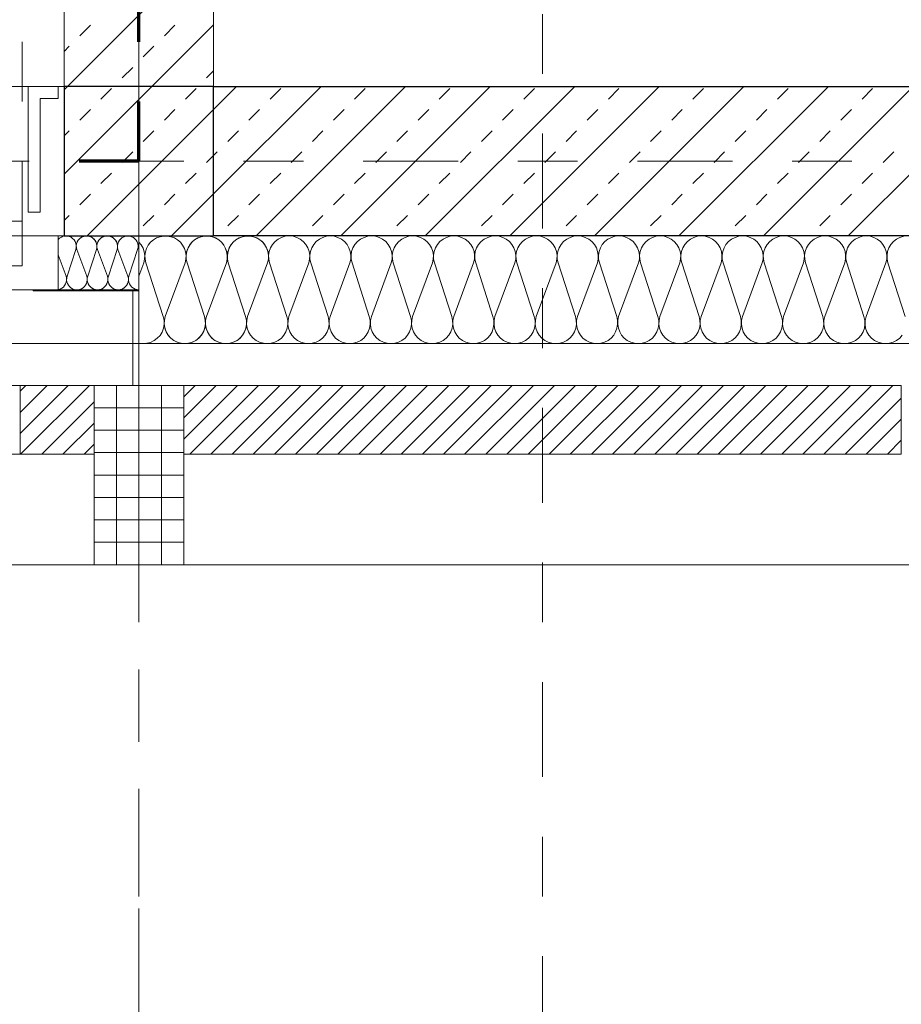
# Model space of a CAD drawing. Header units: metres. Extents: x -45.2 to 14.3, y -31.8 to 10.2.
# Tile 82 of 148: x -16.4 to -14.9, y -23 to -21.4. Entities that reach past the tile are written whole.
import ezdxf

# ---------------------------------------------------------------- set-up
doc = ezdxf.new("R2010")
doc.units = ezdxf.units.M
doc.header["$LTSCALE"] = 0.05
for name, pattern in [('Achsen 01', [5.291531, 3.175, -1.058062, 0.352704, -0.705764]), ('gestrichelt - 01', [2, 1, -1]), ('ISO-07 Punktiert', [0.889, 0.127, -0.762]), ('Raster 01', [2, 1, -1]), ('VW-01 Strichlinie kurz', [2, 1, -1])]:
    doc.linetypes.add(name, pattern=pattern)
for name, color, linetype, lineweight, true_color in [('013_Beton und Stahlbetonarbeiten-000 Brüstung', 7, 'Continuous', 9, 0xa6a6a6), ('014_Fassadenarbeiten-000 Aufsicht Betonfertigteile', 7, 'Continuous', 9, 0xc0c0c0), ('014_Fassadenarbeiten-000 Aufsicht Filtermauerwerk', 7, 'Continuous', 9, 0xa6a6a6), ('014_Fassadenarbeiten-330 mineralische Dämmung', 7, 'Continuous', 9, 0x666666), ('032_Metallarbeiten-Fenster', 7, 'Continuous', 13, 0x444444), ('032_Metallarbeiten-PR_Fassade', 7, 'Continuous', 13, 0x444444), ('AV1-Achsen', 1, 'Achsen 01', 18, 0xff0000), ('AV1-Raster', 7, 'Raster 01', 9, 0xa6a6a6)]:
    doc.layers.add(name, color=color, linetype=linetype, lineweight=lineweight, true_color=true_color)
for name, color, linetype, lineweight in [('013_Beton und Stahlbetonarbeiten-000 Unterzüge', 7, 'ISO-07 Punktiert', 13), ('013_Beton und Stahlbetonarbeiten-330 Außenstützen', 7, 'Continuous', 25), ('013_Beton und Stahlbetonarbeiten-330 Außenwände', 7, 'Continuous', 25), ('013_Beton und Stahlbetonarbeiten-340 Innenwände', 7, 'Continuous', 18), ('014_Fassadenarbeiten-330 Betonfertigteile vertikal', 7, 'Continuous', 9), ('014_Fassadenarbeiten-330 Filtermauerwerk 11.5cm', 7, 'Continuous', 9), ('027_Tischlerarbeiten-330 Innenfensterbänke', 7, 'Continuous', 9), ('AV1-Brandschutzkonzept-Brandschutzkonzept', 7, 'Continuous', 5), ('AV1-Schnitt Achsen', 7, 'Achsen 01', 18)]:
    doc.layers.add(name, color=color, linetype=linetype, lineweight=lineweight)

msp = doc.modelspace()

# ---------------------------------------------------------------- linework, layer by layer
at = {"layer": '013_Beton und Stahlbetonarbeiten-000 Brüstung'}
msp.add_lwpolyline([(-18.775, -21.725), (-18.775, -21.475), (-16.325, -21.475), (-16.325, -21.725)], close=True, dxfattribs=at)
at = {"layer": '013_Beton und Stahlbetonarbeiten-000 Unterzüge', "linetype": 'VW-01 Strichlinie kurz'}
msp.add_lwpolyline([(-18.775, -21.725), (-18.775, -21.475), (-16.325, -21.475), (-16.325, -21.725)], close=True, dxfattribs=at)
at = {"layer": '013_Beton und Stahlbetonarbeiten-330 Außenstützen', "color": 251, "linetype": 'Continuous', "lineweight": 13, "true_color": 0x4c4c4c}
for p, q in [((-16.1782, -21.475), (-16.325, -21.6218)), ((-16.3196, -21.475), (-16.325, -21.4804)), ((-16.2635, -21.496), (-16.2458, -21.4784)), ((-16.122, -21.496), (-16.1044, -21.4784)), ((-16.2988, -21.5314), (-16.2811, -21.5137)), ((-16.075, -21.5132), (-16.2868, -21.725)), ((-16.1574, -21.5314), (-16.1397, -21.5137)), ((-16.325, -21.5576), (-16.3165, -21.5491)), ((-16.1927, -21.5668), (-16.1751, -21.5491)), ((-16.2281, -21.6021), (-16.2104, -21.5844)), ((-16.0867, -21.6021), (-16.075, -21.5904)), ((-16.2635, -21.6375), (-16.2458, -21.6198)), ((-16.122, -21.6375), (-16.1044, -21.6198)), ((-16.2988, -21.6728), (-16.2811, -21.6551)), ((-16.1574, -21.6728), (-16.1397, -21.6551)), ((-16.075, -21.6546), (-16.1454, -21.725)), ((-16.325, -21.699), (-16.3165, -21.6905)), ((-16.1927, -21.7082), (-16.1751, -21.6905))]:
    msp.add_line(p, q, dxfattribs=at)
at = {"layer": '013_Beton und Stahlbetonarbeiten-330 Außenstützen'}
msp.add_lwpolyline([(-16.075, -21.475), (-16.325, -21.475), (-16.325, -21.725), (-16.075, -21.725)], close=True, dxfattribs=at)
at = {"layer": '013_Beton und Stahlbetonarbeiten-330 Außenwände', "color": 251, "linetype": 'Continuous', "lineweight": 13, "true_color": 0x4c4c4c}
for p, q in [((-15.8954, -21.475), (-16.075, -21.6546)), ((-16.0368, -21.475), (-16.075, -21.5132)), ((-15.7539, -21.475), (-16.0039, -21.725)), ((-15.9806, -21.496), (-15.9629, -21.4784)), ((-15.6125, -21.475), (-15.8625, -21.725)), ((-15.8392, -21.496), (-15.8215, -21.4784)), ((-15.4711, -21.475), (-15.7211, -21.725)), ((-15.6978, -21.496), (-15.6801, -21.4784)), ((-15.3297, -21.475), (-15.5797, -21.725)), ((-15.5563, -21.496), (-15.5387, -21.4784)), ((-15.1883, -21.475), (-15.4383, -21.725)), ((-15.4149, -21.496), (-15.3973, -21.4784)), ((-15.0468, -21.475), (-15.2968, -21.725)), ((-15.2735, -21.496), (-15.2558, -21.4784)), ((-14.9054, -21.475), (-15.1554, -21.725)), ((-15.1321, -21.496), (-15.1144, -21.4784)), ((-14.764, -21.475), (-15.014, -21.725)), ((-14.9907, -21.496), (-14.973, -21.4784)), ((-16.016, -21.5314), (-15.9983, -21.5137)), ((-15.8745, -21.5314), (-15.8569, -21.5137)), ((-15.7331, -21.5314), (-15.7154, -21.5137)), ((-15.5917, -21.5314), (-15.574, -21.5137)), ((-15.4503, -21.5314), (-15.4326, -21.5137)), ((-15.3089, -21.5314), (-15.2912, -21.5137)), ((-15.1674, -21.5314), (-15.1498, -21.5137)), ((-15.026, -21.5314), (-15.0083, -21.5137)), ((-16.0513, -21.5668), (-16.0336, -21.5491)), ((-15.9099, -21.5668), (-15.8922, -21.5491)), ((-15.7685, -21.5668), (-15.7508, -21.5491)), ((-15.6271, -21.5668), (-15.6094, -21.5491)), ((-15.4856, -21.5668), (-15.468, -21.5491)), ((-15.3442, -21.5668), (-15.3265, -21.5491)), ((-15.2028, -21.5668), (-15.1851, -21.5491)), ((-15.0614, -21.5668), (-15.0437, -21.5491)), ((-16.075, -21.5904), (-16.069, -21.5844)), ((-15.9453, -21.6021), (-15.9276, -21.5844)), ((-15.8038, -21.6021), (-15.7862, -21.5844)), ((-15.6624, -21.6021), (-15.6447, -21.5844)), ((-15.521, -21.6021), (-15.5033, -21.5844)), ((-15.3796, -21.6021), (-15.3619, -21.5844)), ((-15.2382, -21.6021), (-15.2205, -21.5844)), ((-15.0967, -21.6021), (-15.0791, -21.5844)), ((-14.9553, -21.6021), (-14.9376, -21.5844)), ((-15.9806, -21.6375), (-15.9629, -21.6198)), ((-15.8392, -21.6375), (-15.8215, -21.6198)), ((-15.6978, -21.6375), (-15.6801, -21.6198)), ((-15.5563, -21.6375), (-15.5387, -21.6198)), ((-15.4149, -21.6375), (-15.3973, -21.6198)), ((-15.2735, -21.6375), (-15.2558, -21.6198)), ((-15.1321, -21.6375), (-15.1144, -21.6198)), ((-14.9907, -21.6375), (-14.973, -21.6198)), ((-16.016, -21.6728), (-15.9983, -21.6551)), ((-15.8745, -21.6728), (-15.8569, -21.6551)), ((-15.7331, -21.6728), (-15.7154, -21.6551)), ((-15.5917, -21.6728), (-15.574, -21.6551)), ((-15.4503, -21.6728), (-15.4326, -21.6551)), ((-15.3089, -21.6728), (-15.2912, -21.6551)), ((-15.1674, -21.6728), (-15.1498, -21.6551)), ((-15.026, -21.6728), (-15.0083, -21.6551)), ((-16.0513, -21.7082), (-16.0336, -21.6905)), ((-15.9099, -21.7082), (-15.8922, -21.6905)), ((-15.7685, -21.7082), (-15.7508, -21.6905)), ((-15.6271, -21.7082), (-15.6094, -21.6905)), ((-15.4856, -21.7082), (-15.468, -21.6905)), ((-15.3442, -21.7082), (-15.3265, -21.6905)), ((-15.2028, -21.7082), (-15.1851, -21.6905)), ((-15.0614, -21.7082), (-15.0437, -21.6905))]:
    msp.add_line(p, q, dxfattribs=at)
at = {"layer": '013_Beton und Stahlbetonarbeiten-330 Außenwände'}
msp.add_lwpolyline([(-13.625, -21.725), (-16.075, -21.725), (-16.075, -21.475), (-13.625, -21.475)], close=True, dxfattribs=at)
at = {"layer": '013_Beton und Stahlbetonarbeiten-340 Innenwände', "color": 251, "linetype": 'Continuous', "lineweight": 13, "true_color": 0x4c4c4c}
for p, q in [((-16.075, -21.2304), (-16.3196, -21.475)), ((-16.2988, -21.39), (-16.2811, -21.3723)), ((-16.075, -21.3718), (-16.1782, -21.475)), ((-16.1574, -21.39), (-16.1397, -21.3723)), ((-16.325, -21.4162), (-16.3165, -21.4077)), ((-16.1927, -21.4253), (-16.1751, -21.4077)), ((-16.2281, -21.4607), (-16.2104, -21.443)), ((-16.0867, -21.4607), (-16.075, -21.449))]:
    msp.add_line(p, q, dxfattribs=at)
at = {"layer": '013_Beton und Stahlbetonarbeiten-340 Innenwände'}
msp.add_lwpolyline([(-16.325, -21.475), (-16.325, -16.075), (-16.075, -16.075), (-16.075, -21.475)], close=True, dxfattribs=at)
at = {"layer": '014_Fassadenarbeiten-000 Aufsicht Betonfertigteile'}
msp.add_lwpolyline([(-39.455, -21.905), (0.305, -21.905), (0.675, -22.275), (-39.825, -22.275)], close=True, dxfattribs=at)
at = {"layer": '014_Fassadenarbeiten-000 Aufsicht Filtermauerwerk'}
msp.add_lwpolyline([(-16.3987, -21.975), (-16.3987, -22.09), (-16.5562, -22.09), (-16.5562, -21.975)], close=True, dxfattribs=at)
at = {"layer": '014_Fassadenarbeiten-330 Betonfertigteile vertikal', "color": 8, "linetype": 'Continuous', "lineweight": 9, "true_color": 0x808080}
for p, q in [((-16.2375, -21.975), (-16.2375, -22.275)), ((-16.2, -21.975), (-16.2, -22.275)), ((-16.1625, -21.975), (-16.1625, -22.275))]:
    msp.add_line(p, q, dxfattribs=at)
at = {"layer": '014_Fassadenarbeiten-330 Betonfertigteile vertikal', "color": 8, "linetype": 'Continuous', "lineweight": 13, "true_color": 0x808080}
for p, q in [((-16.275, -22.0125), (-16.125, -22.0125)), ((-16.275, -22.05), (-16.125, -22.05)), ((-16.275, -22.0875), (-16.125, -22.0875)), ((-16.275, -22.125), (-16.125, -22.125)), ((-16.275, -22.1625), (-16.125, -22.1625)), ((-16.275, -22.2), (-16.125, -22.2)), ((-16.275, -22.2375), (-16.125, -22.2375))]:
    msp.add_line(p, q, dxfattribs=at)
at = {"layer": '014_Fassadenarbeiten-330 Betonfertigteile vertikal'}
msp.add_lwpolyline([(-16.125, -21.975), (-16.275, -21.975), (-16.275, -22.275), (-16.125, -22.275)], close=True, dxfattribs=at)
at = {"layer": '014_Fassadenarbeiten-330 Filtermauerwerk 11.5cm', "color": 8, "linetype": 'Continuous', "lineweight": 9, "true_color": 0x808080}
for p, q in [((-16.3987, -21.9849), (-16.3889, -21.975)), ((-16.3987, -22.0202), (-16.3535, -21.975)), ((-16.3987, -22.0556), (-16.3181, -21.975)), ((-16.3978, -22.09), (-16.2828, -21.975)), ((-16.125, -21.994), (-16.106, -21.975)), ((-16.125, -22.0293), (-16.0707, -21.975)), ((-16.125, -22.0647), (-16.0353, -21.975)), ((-16.1149, -22.09), (-15.9999, -21.975)), ((-16.0796, -22.09), (-15.9646, -21.975)), ((-16.0442, -22.09), (-15.9292, -21.975)), ((-16.0089, -22.09), (-15.8939, -21.975)), ((-15.9735, -22.09), (-15.8585, -21.975)), ((-15.9382, -22.09), (-15.8232, -21.975)), ((-15.9028, -22.09), (-15.7878, -21.975)), ((-15.8675, -22.09), (-15.7525, -21.975)), ((-15.8321, -22.09), (-15.7171, -21.975)), ((-15.7967, -22.09), (-15.6817, -21.975)), ((-15.7614, -22.09), (-15.6464, -21.975)), ((-15.726, -22.09), (-15.611, -21.975)), ((-15.6907, -22.09), (-15.5757, -21.975)), ((-15.6553, -22.09), (-15.5403, -21.975)), ((-15.62, -22.09), (-15.505, -21.975)), ((-15.5846, -22.09), (-15.4696, -21.975)), ((-15.5493, -22.09), (-15.4343, -21.975)), ((-15.5139, -22.09), (-15.3989, -21.975)), ((-15.4786, -22.09), (-15.3636, -21.975)), ((-15.4432, -22.09), (-15.3282, -21.975)), ((-15.4078, -22.09), (-15.2928, -21.975)), ((-15.3725, -22.09), (-15.2575, -21.975)), ((-15.3371, -22.09), (-15.2221, -21.975)), ((-15.3018, -22.09), (-15.1868, -21.975)), ((-15.2664, -22.09), (-15.1514, -21.975)), ((-15.2311, -22.09), (-15.1161, -21.975)), ((-15.1957, -22.09), (-15.0807, -21.975)), ((-15.1604, -22.09), (-15.0454, -21.975)), ((-15.125, -22.09), (-15.01, -21.975)), ((-15.0896, -22.09), (-14.9746, -21.975)), ((-15.0543, -22.09), (-14.9393, -21.975)), ((-16.3624, -22.09), (-16.275, -22.0026)), ((-15.0189, -22.09), (-14.925, -21.9961)), ((-16.3271, -22.09), (-16.275, -22.0379)), ((-14.9836, -22.09), (-14.925, -22.0314)), ((-14.9482, -22.09), (-14.925, -22.0668)), ((-16.2917, -22.09), (-16.275, -22.0733))]:
    msp.add_line(p, q, dxfattribs=at)
at = {"layer": '014_Fassadenarbeiten-330 Filtermauerwerk 11.5cm'}
for points in [[(-16.275, -21.975), (-16.275, -22.09), (-16.3987, -22.09), (-16.3987, -21.975)], [(-16.125, -22.09), (-16.125, -21.975), (-14.925, -21.975), (-14.925, -22.09)]]:
    msp.add_lwpolyline(points, close=True, dxfattribs=at)
at = {"layer": '014_Fassadenarbeiten-330 mineralische Dämmung'}
for points in [[(-16.2183, -21.7925), (-16.2176, -21.7955), (-16.2175, -21.7986), (-16.2179, -21.8016), (-16.2189, -21.8046), (-16.2204, -21.8073), (-16.2223, -21.8097), (-16.2246, -21.8117), (-16.2246, -21.8117), (-16.2272, -21.8133), (-16.2301, -21.8144), (-16.2332, -21.8149), (-16.2363, -21.8149), (-16.2393, -21.8144), (-16.2422, -21.8133), (-16.2448, -21.8117), (-16.2448, -21.8117), (-16.2471, -21.8097), (-16.2491, -21.8073), (-16.2505, -21.8046), (-16.2515, -21.8016), (-16.2519, -21.7986), (-16.2518, -21.7955), (-16.2511, -21.7925), (-16.2366, -21.7475), (-16.2366, -21.7475), (-16.236, -21.7445), (-16.2358, -21.7414), (-16.2363, -21.7384), (-16.2372, -21.7354), (-16.2387, -21.7327), (-16.2406, -21.7303), (-16.2429, -21.7283), (-16.2429, -21.7283), (-16.2456, -21.7267), (-16.2485, -21.7256), (-16.2515, -21.7251), (-16.2546, -21.7251), (-16.2576, -21.7256), (-16.2605, -21.7267), (-16.2631, -21.7283), (-16.2631, -21.7283), (-16.2655, -21.7303), (-16.2674, -21.7327), (-16.2689, -21.7354), (-16.2698, -21.7384), (-16.2702, -21.7414), (-16.2701, -21.7445), (-16.2694, -21.7475), (-16.2528, -21.7925), (-16.2528, -21.7925), (-16.2521, -21.7955), (-16.252, -21.7986), (-16.2524, -21.8016), (-16.2534, -21.8046), (-16.2548, -21.8073), (-16.2568, -21.8097), (-16.2591, -21.8117), (-16.2591, -21.8117), (-16.2617, -21.8133), (-16.2646, -21.8144), (-16.2676, -21.8149), (-16.2707, -21.8149), (-16.2738, -21.8144), (-16.2766, -21.8133), (-16.2793, -21.8117), (-16.2793, -21.8117), (-16.2816, -21.8097), (-16.2835, -21.8073), (-16.285, -21.8046), (-16.286, -21.8016), (-16.2864, -21.7986), (-16.2863, -21.7955), (-16.2856, -21.7925), (-16.2711, -21.7475), (-16.2711, -21.7475), (-16.2704, -21.7445), (-16.2703, -21.7414), (-16.2707, -21.7384), (-16.2717, -21.7354), (-16.2731, -21.7327), (-16.2751, -21.7303), (-16.2774, -21.7283), (-16.2774, -21.7283), (-16.28, -21.7267), (-16.2829, -21.7256), (-16.286, -21.7251), (-16.289, -21.7251), (-16.2921, -21.7256), (-16.295, -21.7267), (-16.2976, -21.7283), (-16.2976, -21.7283), (-16.2999, -21.7303), (-16.3019, -21.7327), (-16.3033, -21.7354), (-16.3043, -21.7384), (-16.3047, -21.7414), (-16.3046, -21.7445), (-16.3039, -21.7475), (-16.2873, -21.7925), (-16.2873, -21.7925), (-16.2866, -21.7955), (-16.2865, -21.7986), (-16.2869, -21.8016), (-16.2878, -21.8046), (-16.2893, -21.8073), (-16.2912, -21.8097), (-16.2935, -21.8117), (-16.2935, -21.8117), (-16.2962, -21.8133), (-16.2991, -21.8144), (-16.3021, -21.8149), (-16.3052, -21.8149), (-16.3082, -21.8144), (-16.3111, -21.8133), (-16.3138, -21.8117), (-16.3138, -21.8117), (-16.3161, -21.8097), (-16.318, -21.8073), (-16.3195, -21.8046), (-16.3204, -21.8016), (-16.3209, -21.7986), (-16.3207, -21.7955), (-16.32, -21.7925), (-16.3056, -21.7475), (-16.3056, -21.7475), (-16.3049, -21.7442), (-16.3048, -21.7408), (-16.3054, -21.7375), (-16.3066, -21.7344), (-16.3084, -21.7316), (-16.3108, -21.7291), (-16.3135, -21.7272), (-16.3166, -21.7259), (-16.3199, -21.7251), (-16.3233, -21.725), (-16.3266, -21.7256), (-16.3297, -21.7268), (-16.3326, -21.7286), (-16.335, -21.7309)], [(-16.2183, -21.7925), (-16.2176, -21.7957), (-16.2175, -21.7989), (-16.218, -21.8021), (-16.2191, -21.8051), (-16.2208, -21.8079), (-16.2229, -21.8103), (-16.2255, -21.8123), (-16.2284, -21.8138), (-16.2315, -21.8147), (-16.2347, -21.815), (-16.2379, -21.8147), (-16.241, -21.8138), (-16.2439, -21.8123), (-16.2465, -21.8103), (-16.2486, -21.8079), (-16.2503, -21.8051), (-16.2514, -21.8021), (-16.2519, -21.7989), (-16.2518, -21.7957), (-16.2511, -21.7925), (-16.2366, -21.7475), (-16.2366, -21.7475), (-16.2359, -21.7443), (-16.2358, -21.7411), (-16.2364, -21.7379), (-16.2375, -21.7349), (-16.2391, -21.7321), (-16.2413, -21.7297), (-16.2438, -21.7277), (-16.2467, -21.7262), (-16.2498, -21.7253), (-16.253, -21.725), (-16.2563, -21.7253), (-16.2594, -21.7262), (-16.2623, -21.7277), (-16.2648, -21.7297), (-16.267, -21.7321), (-16.2686, -21.7349), (-16.2697, -21.7379), (-16.2702, -21.7411), (-16.2701, -21.7443), (-16.2694, -21.7475), (-16.2528, -21.7925), (-16.2528, -21.7925), (-16.2521, -21.7957), (-16.252, -21.7989), (-16.2525, -21.8021), (-16.2536, -21.8051), (-16.2553, -21.8079), (-16.2574, -21.8103), (-16.26, -21.8123), (-16.2629, -21.8138), (-16.266, -21.8147), (-16.2692, -21.815), (-16.2724, -21.8147), (-16.2755, -21.8138), (-16.2784, -21.8123), (-16.281, -21.8103), (-16.2831, -21.8079), (-16.2848, -21.8051), (-16.2859, -21.8021), (-16.2864, -21.7989), (-16.2863, -21.7957), (-16.2856, -21.7925), (-16.2711, -21.7475), (-16.2711, -21.7475), (-16.2704, -21.7443), (-16.2703, -21.7411), (-16.2708, -21.7379), (-16.2719, -21.7349), (-16.2736, -21.7321), (-16.2757, -21.7297), (-16.2783, -21.7277), (-16.2812, -21.7262), (-16.2843, -21.7253), (-16.2875, -21.725), (-16.2907, -21.7253), (-16.2938, -21.7262), (-16.2967, -21.7277), (-16.2993, -21.7297), (-16.3014, -21.7321), (-16.3031, -21.7349), (-16.3042, -21.7379), (-16.3047, -21.7411), (-16.3046, -21.7443), (-16.3039, -21.7475)], [(-16.2, -21.815), (-16.2033, -21.8147), (-16.2064, -21.8139), (-16.2093, -21.8124), (-16.2119, -21.8104), (-16.2141, -21.808), (-16.2158, -21.8052), (-16.2169, -21.8022), (-16.2174, -21.7989), (-16.2173, -21.7957), (-16.2166, -21.7925), (-16.2022, -21.7475), (-16.2022, -21.7475), (-16.2015, -21.7443), (-16.2014, -21.7411), (-16.2019, -21.7379), (-16.203, -21.7349), (-16.2046, -21.7321), (-16.2068, -21.7297), (-16.2093, -21.7277), (-16.2122, -21.7262), (-16.2153, -21.7253), (-16.2186, -21.725), (-16.2218, -21.7253), (-16.2249, -21.7262), (-16.2278, -21.7277), (-16.2303, -21.7297), (-16.2325, -21.7321), (-16.2341, -21.7349), (-16.2352, -21.7379), (-16.2357, -21.7411), (-16.2357, -21.7443), (-16.235, -21.7475), (-16.2183, -21.7925), (-16.2183, -21.7925), (-16.2176, -21.7957), (-16.2175, -21.7989), (-16.218, -21.8021), (-16.2191, -21.8051), (-16.2208, -21.8079), (-16.2229, -21.8103), (-16.2255, -21.8123), (-16.2284, -21.8138), (-16.2315, -21.8147), (-16.2347, -21.815), (-16.2379, -21.8147), (-16.241, -21.8138), (-16.2439, -21.8123), (-16.2465, -21.8103), (-16.2486, -21.8079), (-16.2503, -21.8051), (-16.2514, -21.8021), (-16.2519, -21.7989), (-16.2518, -21.7957), (-16.2511, -21.7925), (-16.2366, -21.7475), (-16.2366, -21.7475), (-16.2359, -21.7443), (-16.2358, -21.7411), (-16.2364, -21.7379), (-16.2375, -21.7349), (-16.2391, -21.7321), (-16.2413, -21.7297), (-16.2438, -21.7277), (-16.2467, -21.7262), (-16.2498, -21.7253), (-16.253, -21.725), (-16.2563, -21.7253), (-16.2594, -21.7262), (-16.2623, -21.7277), (-16.2648, -21.7297), (-16.267, -21.7321), (-16.2686, -21.7349), (-16.2697, -21.7379), (-16.2702, -21.7411), (-16.2701, -21.7443), (-16.2694, -21.7475), (-16.2528, -21.7925), (-16.2528, -21.7925), (-16.2521, -21.7957), (-16.252, -21.7989), (-16.2525, -21.8021), (-16.2536, -21.8051), (-16.2553, -21.8079), (-16.2574, -21.8103), (-16.26, -21.8123), (-16.2629, -21.8138), (-16.266, -21.8147), (-16.2692, -21.815), (-16.2724, -21.8147), (-16.2755, -21.8138), (-16.2784, -21.8123), (-16.281, -21.8103), (-16.2831, -21.8079), (-16.2848, -21.8051), (-16.2859, -21.8021), (-16.2864, -21.7989), (-16.2863, -21.7957), (-16.2856, -21.7925)], [(-15.9849, -21.77), (-15.9835, -21.764), (-15.9833, -21.7578), (-15.9841, -21.7517), (-15.986, -21.7459), (-15.989, -21.7404), (-15.9928, -21.7356), (-15.9975, -21.7316), (-15.9975, -21.7316), (-16.0028, -21.7284), (-16.0085, -21.7262), (-16.0146, -21.7251), (-16.0208, -21.7251), (-16.0268, -21.7262), (-16.0326, -21.7284), (-16.0379, -21.7316), (-16.0379, -21.7316), (-16.0426, -21.7356), (-16.0464, -21.7404), (-16.0493, -21.7459), (-16.0513, -21.7517), (-16.0521, -21.7578), (-16.0518, -21.764), (-16.0505, -21.77), (-16.0215, -21.86), (-16.0215, -21.86), (-16.0202, -21.866), (-16.0199, -21.8722), (-16.0208, -21.8783), (-16.0227, -21.8842), (-16.0256, -21.8896), (-16.0295, -21.8944), (-16.0341, -21.8985), (-16.0341, -21.8985), (-16.0394, -21.9016), (-16.0452, -21.9038), (-16.0512, -21.9049), (-16.0574, -21.9049), (-16.0635, -21.9038), (-16.0693, -21.9016), (-16.0746, -21.8985), (-16.0746, -21.8985), (-16.0792, -21.8944), (-16.0831, -21.8896), (-16.086, -21.8842), (-16.0879, -21.8783), (-16.0887, -21.8722), (-16.0885, -21.866), (-16.0871, -21.86), (-16.0538, -21.77), (-16.0538, -21.77), (-16.0525, -21.764), (-16.0522, -21.7578), (-16.0531, -21.7517), (-16.055, -21.7459), (-16.0579, -21.7404), (-16.0618, -21.7356), (-16.0664, -21.7316), (-16.0664, -21.7316), (-16.0717, -21.7284), (-16.0775, -21.7262), (-16.0835, -21.7251), (-16.0897, -21.7251), (-16.0958, -21.7262), (-16.1016, -21.7284), (-16.1069, -21.7316), (-16.1069, -21.7316), (-16.1115, -21.7356), (-16.1154, -21.7404), (-16.1183, -21.7459), (-16.1202, -21.7517), (-16.121, -21.7578), (-16.1208, -21.764), (-16.1194, -21.77), (-16.0905, -21.86), (-16.0905, -21.86), (-16.0891, -21.866), (-16.0889, -21.8722), (-16.0897, -21.8783), (-16.0916, -21.8842), (-16.0946, -21.8896), (-16.0984, -21.8944), (-16.1031, -21.8985), (-16.1031, -21.8985), (-16.1083, -21.9016), (-16.1141, -21.9038), (-16.1202, -21.9049), (-16.1264, -21.9049), (-16.1324, -21.9038), (-16.1382, -21.9016), (-16.1435, -21.8985), (-16.1435, -21.8985), (-16.1482, -21.8944), (-16.152, -21.8896), (-16.1549, -21.8842), (-16.1568, -21.8783), (-16.1577, -21.8722), (-16.1574, -21.866), (-16.1561, -21.86), (-16.1228, -21.77), (-16.1228, -21.77), (-16.1214, -21.764), (-16.1212, -21.7578), (-16.122, -21.7517), (-16.1239, -21.7459), (-16.1269, -21.7404), (-16.1307, -21.7356), (-16.1354, -21.7316), (-16.1354, -21.7316), (-16.1407, -21.7284), (-16.1464, -21.7262), (-16.1525, -21.7251), (-16.1587, -21.7251), (-16.1647, -21.7262), (-16.1705, -21.7284), (-16.1758, -21.7316), (-16.1758, -21.7316), (-16.1804, -21.7356), (-16.1843, -21.7404), (-16.1872, -21.7459), (-16.1891, -21.7517), (-16.19, -21.7578), (-16.1897, -21.764), (-16.1884, -21.77), (-16.1594, -21.86), (-16.1594, -21.86), (-16.158, -21.8664), (-16.1579, -21.873), (-16.159, -21.8795), (-16.1613, -21.8857), (-16.1647, -21.8913), (-16.1692, -21.8962), (-16.1745, -21.9001), (-16.1805, -21.903), (-16.1869, -21.9046), (-16.1935, -21.905), (-16.2, -21.9041)], [(-14.9234, -21.8908), (-14.9277, -21.8957), (-14.9328, -21.8997), (-14.9386, -21.9026), (-14.9448, -21.9044), (-14.9512, -21.905), (-14.9577, -21.9044), (-14.9639, -21.9026), (-14.9697, -21.8997), (-14.9748, -21.8957), (-14.9791, -21.8908), (-14.9824, -21.8853), (-14.9846, -21.8792), (-14.9856, -21.8728), (-14.9854, -21.8663), (-14.984, -21.86), (-14.9507, -21.77), (-14.9507, -21.77), (-14.9493, -21.7637), (-14.9491, -21.7572), (-14.9502, -21.7508), (-14.9524, -21.7447), (-14.9557, -21.7392), (-14.96, -21.7343), (-14.9651, -21.7303), (-14.9709, -21.7274), (-14.9771, -21.7256), (-14.9835, -21.725), (-14.99, -21.7256), (-14.9962, -21.7274), (-15.0019, -21.7303), (-15.0071, -21.7343), (-15.0114, -21.7392), (-15.0147, -21.7447), (-15.0169, -21.7508), (-15.0179, -21.7572), (-15.0177, -21.7637), (-15.0163, -21.77), (-14.9874, -21.86), (-14.9874, -21.86), (-14.986, -21.8663), (-14.9858, -21.8728), (-14.9868, -21.8792), (-14.989, -21.8853), (-14.9923, -21.8908), (-14.9966, -21.8957), (-15.0017, -21.8997), (-15.0075, -21.9026), (-15.0137, -21.9044), (-15.0202, -21.905), (-15.0266, -21.9044), (-15.0328, -21.9026), (-15.0386, -21.8997), (-15.0437, -21.8957), (-15.048, -21.8908), (-15.0513, -21.8853), (-15.0535, -21.8792), (-15.0545, -21.8728), (-15.0543, -21.8663), (-15.0529, -21.86), (-15.0197, -21.77), (-15.0197, -21.77), (-15.0183, -21.7637), (-15.0181, -21.7572), (-15.0191, -21.7508), (-15.0213, -21.7447), (-15.0246, -21.7392), (-15.0289, -21.7343), (-15.034, -21.7303), (-15.0398, -21.7274), (-15.046, -21.7256), (-15.0525, -21.725), (-15.0589, -21.7256), (-15.0651, -21.7274), (-15.0709, -21.7303), (-15.076, -21.7343), (-15.0803, -21.7392), (-15.0836, -21.7447), (-15.0858, -21.7508), (-15.0868, -21.7572), (-15.0866, -21.7637), (-15.0852, -21.77), (-15.0563, -21.86), (-15.0563, -21.86), (-15.0549, -21.8663), (-15.0547, -21.8728), (-15.0558, -21.8792), (-15.058, -21.8853), (-15.0613, -21.8908), (-15.0655, -21.8957), (-15.0707, -21.8997), (-15.0764, -21.9026), (-15.0827, -21.9044), (-15.0891, -21.905), (-15.0956, -21.9044), (-15.1018, -21.9026), (-15.1075, -21.8997), (-15.1127, -21.8957), (-15.1169, -21.8908), (-15.1203, -21.8853), (-15.1225, -21.8792), (-15.1235, -21.8728), (-15.1233, -21.8663), (-15.1219, -21.86), (-15.0886, -21.77), (-15.0886, -21.77), (-15.0872, -21.7637), (-15.087, -21.7572), (-15.0881, -21.7508), (-15.0903, -21.7447), (-15.0936, -21.7392), (-15.0979, -21.7343), (-15.103, -21.7303), (-15.1087, -21.7274), (-15.115, -21.7256), (-15.1214, -21.725), (-15.1279, -21.7256), (-15.1341, -21.7274), (-15.1398, -21.7303), (-15.145, -21.7343), (-15.1492, -21.7392), (-15.1525, -21.7447), (-15.1547, -21.7508), (-15.1558, -21.7572), (-15.1556, -21.7637), (-15.1542, -21.77), (-15.1253, -21.86), (-15.1253, -21.86), (-15.1239, -21.8663), (-15.1237, -21.8728), (-15.1247, -21.8792), (-15.1269, -21.8853), (-15.1302, -21.8908), (-15.1345, -21.8957), (-15.1396, -21.8997), (-15.1454, -21.9026), (-15.1516, -21.9044), (-15.1581, -21.905), (-15.1645, -21.9044), (-15.1707, -21.9026), (-15.1765, -21.8997), (-15.1816, -21.8957), (-15.1859, -21.8908), (-15.1892, -21.8853), (-15.1914, -21.8792), (-15.1924, -21.8728), (-15.1922, -21.8663), (-15.1908, -21.86), (-15.1576, -21.77), (-15.1576, -21.77), (-15.1562, -21.7637), (-15.156, -21.7572), (-15.157, -21.7508), (-15.1592, -21.7447), (-15.1625, -21.7392), (-15.1668, -21.7343), (-15.1719, -21.7303), (-15.1777, -21.7274), (-15.1839, -21.7256), (-15.1903, -21.725), (-15.1968, -21.7256), (-15.203, -21.7274), (-15.2088, -21.7303), (-15.2139, -21.7343), (-15.2182, -21.7392), (-15.2215, -21.7447), (-15.2237, -21.7508), (-15.2247, -21.7572), (-15.2245, -21.7637), (-15.2231, -21.77), (-15.1942, -21.86), (-15.1942, -21.86), (-15.1928, -21.8663), (-15.1926, -21.8728), (-15.1936, -21.8792), (-15.1958, -21.8853), (-15.1992, -21.8908), (-15.2034, -21.8957), (-15.2086, -21.8997), (-15.2143, -21.9026), (-15.2205, -21.9044), (-15.227, -21.905), (-15.2334, -21.9044), (-15.2397, -21.9026), (-15.2454, -21.8997), (-15.2506, -21.8957), (-15.2548, -21.8908), (-15.2581, -21.8853), (-15.2603, -21.8792), (-15.2614, -21.8728), (-15.2612, -21.8663), (-15.2598, -21.86), (-15.2265, -21.77), (-15.2265, -21.77), (-15.2251, -21.7637), (-15.2249, -21.7572), (-15.2259, -21.7508), (-15.2282, -21.7447), (-15.2315, -21.7392), (-15.2357, -21.7343), (-15.2409, -21.7303), (-15.2466, -21.7274), (-15.2528, -21.7256), (-15.2593, -21.725), (-15.2657, -21.7256), (-15.272, -21.7274), (-15.2777, -21.7303), (-15.2828, -21.7343), (-15.2871, -21.7392), (-15.2904, -21.7447), (-15.2926, -21.7508), (-15.2937, -21.7572), (-15.2935, -21.7637), (-15.2921, -21.77), (-15.2632, -21.86), (-15.2632, -21.86), (-15.2618, -21.8663), (-15.2616, -21.8728), (-15.2626, -21.8792), (-15.2648, -21.8853), (-15.2681, -21.8908), (-15.2724, -21.8957), (-15.2775, -21.8997), (-15.2833, -21.9026), (-15.2895, -21.9044), (-15.2959, -21.905), (-15.3024, -21.9044), (-15.3086, -21.9026), (-15.3144, -21.8997), (-15.3195, -21.8957), (-15.3238, -21.8908), (-15.3271, -21.8853), (-15.3293, -21.8792), (-15.3303, -21.8728), (-15.3301, -21.8663), (-15.3287, -21.86), (-15.2955, -21.77), (-15.2955, -21.77), (-15.2941, -21.7637), (-15.2939, -21.7572), (-15.2949, -21.7508), (-15.2971, -21.7447), (-15.3004, -21.7392), (-15.3047, -21.7343), (-15.3098, -21.7303), (-15.3156, -21.7274), (-15.3218, -21.7256), (-15.3282, -21.725), (-15.3347, -21.7256), (-15.3409, -21.7274), (-15.3467, -21.7303), (-15.3518, -21.7343), (-15.3561, -21.7392), (-15.3594, -21.7447), (-15.3616, -21.7508), (-15.3626, -21.7572), (-15.3624, -21.7637), (-15.361, -21.77), (-15.3321, -21.86), (-15.3321, -21.86), (-15.3307, -21.8663), (-15.3305, -21.8728), (-15.3315, -21.8792), (-15.3337, -21.8853), (-15.337, -21.8908), (-15.3413, -21.8957), (-15.3464, -21.8997), (-15.3522, -21.9026), (-15.3584, -21.9044), (-15.3649, -21.905), (-15.3713, -21.9044), (-15.3776, -21.9026), (-15.3833, -21.8997), (-15.3884, -21.8957), (-15.3927, -21.8908), (-15.396, -21.8853), (-15.3982, -21.8792), (-15.3993, -21.8728), (-15.3991, -21.8663), (-15.3977, -21.86), (-15.3644, -21.77), (-15.3644, -21.77), (-15.363, -21.7637), (-15.3628, -21.7572), (-15.3638, -21.7508), (-15.366, -21.7447), (-15.3693, -21.7392), (-15.3736, -21.7343), (-15.3788, -21.7303), (-15.3845, -21.7274), (-15.3907, -21.7256), (-15.3972, -21.725), (-15.4036, -21.7256), (-15.4098, -21.7274), (-15.4156, -21.7303), (-15.4207, -21.7343), (-15.425, -21.7392), (-15.4283, -21.7447), (-15.4305, -21.7508), (-15.4316, -21.7572), (-15.4314, -21.7637), (-15.43, -21.77), (-15.401, -21.86), (-15.401, -21.86), (-15.3996, -21.8663), (-15.3995, -21.8728), (-15.4005, -21.8792), (-15.4027, -21.8853), (-15.406, -21.8908), (-15.4103, -21.8957), (-15.4154, -21.8997), (-15.4212, -21.9026), (-15.4274, -21.9044), (-15.4338, -21.905), (-15.4403, -21.9044), (-15.4465, -21.9026), (-15.4523, -21.8997), (-15.4574, -21.8957), (-15.4617, -21.8908), (-15.465, -21.8853), (-15.4672, -21.8792), (-15.4682, -21.8728), (-15.468, -21.8663), (-15.4666, -21.86), (-15.4333, -21.77), (-15.4333, -21.77), (-15.4319, -21.7637), (-15.4318, -21.7572), (-15.4328, -21.7508), (-15.435, -21.7447), (-15.4383, -21.7392), (-15.4426, -21.7343), (-15.4477, -21.7303), (-15.4535, -21.7274), (-15.4597, -21.7256), (-15.4661, -21.725), (-15.4726, -21.7256), (-15.4788, -21.7274), (-15.4846, -21.7303), (-15.4897, -21.7343), (-15.494, -21.7392), (-15.4973, -21.7447), (-15.4995, -21.7508), (-15.5005, -21.7572), (-15.5003, -21.7637), (-15.4989, -21.77), (-15.47, -21.86), (-15.47, -21.86), (-15.4686, -21.8663), (-15.4684, -21.8728), (-15.4694, -21.8792), (-15.4716, -21.8853), (-15.4749, -21.8908), (-15.4792, -21.8957), (-15.4843, -21.8997), (-15.4901, -21.9026), (-15.4963, -21.9044), (-15.5028, -21.905), (-15.5092, -21.9044), (-15.5154, -21.9026), (-15.5212, -21.8997), (-15.5263, -21.8957), (-15.5306, -21.8908), (-15.5339, -21.8853), (-15.5361, -21.8792), (-15.5371, -21.8728), (-15.537, -21.8663), (-15.5356, -21.86), (-15.5023, -21.77), (-15.5023, -21.77), (-15.5009, -21.7637), (-15.5007, -21.7572), (-15.5017, -21.7508), (-15.5039, -21.7447), (-15.5072, -21.7392), (-15.5115, -21.7343), (-15.5166, -21.7303), (-15.5224, -21.7274), (-15.5286, -21.7256), (-15.5351, -21.725), (-15.5415, -21.7256), (-15.5477, -21.7274), (-15.5535, -21.7303), (-15.5586, -21.7343), (-15.5629, -21.7392), (-15.5662, -21.7447), (-15.5684, -21.7508), (-15.5694, -21.7572), (-15.5693, -21.7637), (-15.5679, -21.77), (-15.5389, -21.86), (-15.5389, -21.86), (-15.5375, -21.8663), (-15.5373, -21.8728), (-15.5384, -21.8792), (-15.5406, -21.8853), (-15.5439, -21.8908), (-15.5482, -21.8957), (-15.5533, -21.8997), (-15.5591, -21.9026), (-15.5653, -21.9044), (-15.5717, -21.905), (-15.5782, -21.9044), (-15.5844, -21.9026), (-15.5902, -21.8997), (-15.5953, -21.8957), (-15.5996, -21.8908), (-15.6029, -21.8853), (-15.6051, -21.8792), (-15.6061, -21.8728), (-15.6059, -21.8663), (-15.6045, -21.86), (-15.5712, -21.77), (-15.5712, -21.77), (-15.5698, -21.7637), (-15.5696, -21.7572), (-15.5707, -21.7508), (-15.5729, -21.7447), (-15.5762, -21.7392), (-15.5805, -21.7343), (-15.5856, -21.7303), (-15.5914, -21.7274), (-15.5976, -21.7256), (-15.604, -21.725), (-15.6105, -21.7256), (-15.6167, -21.7274), (-15.6225, -21.7303), (-15.6276, -21.7343), (-15.6319, -21.7392), (-15.6352, -21.7447), (-15.6374, -21.7508), (-15.6384, -21.7572), (-15.6382, -21.7637), (-15.6368, -21.77), (-15.6079, -21.86), (-15.6079, -21.86), (-15.6065, -21.8663), (-15.6063, -21.8728), (-15.6073, -21.8792), (-15.6095, -21.8853), (-15.6128, -21.8908), (-15.6171, -21.8957), (-15.6222, -21.8997), (-15.628, -21.9026), (-15.6342, -21.9044), (-15.6407, -21.905), (-15.6471, -21.9044), (-15.6533, -21.9026), (-15.6591, -21.8997), (-15.6642, -21.8957), (-15.6685, -21.8908), (-15.6718, -21.8853), (-15.674, -21.8792), (-15.675, -21.8728), (-15.6748, -21.8663), (-15.6734, -21.86), (-15.6402, -21.77), (-15.6402, -21.77), (-15.6388, -21.7637), (-15.6386, -21.7572), (-15.6396, -21.7508), (-15.6418, -21.7447), (-15.6451, -21.7392), (-15.6494, -21.7343), (-15.6545, -21.7303), (-15.6603, -21.7274), (-15.6665, -21.7256), (-15.673, -21.725), (-15.6794, -21.7256), (-15.6856, -21.7274), (-15.6914, -21.7303), (-15.6965, -21.7343), (-15.7008, -21.7392), (-15.7041, -21.7447), (-15.7063, -21.7508), (-15.7073, -21.7572), (-15.7071, -21.7637), (-15.7057, -21.77), (-15.6768, -21.86), (-15.6768, -21.86), (-15.6754, -21.8663), (-15.6752, -21.8728), (-15.6763, -21.8792), (-15.6785, -21.8853), (-15.6818, -21.8908), (-15.6861, -21.8957), (-15.6912, -21.8997), (-15.6969, -21.9026), (-15.7032, -21.9044), (-15.7096, -21.905), (-15.7161, -21.9044), (-15.7223, -21.9026), (-15.728, -21.8997), (-15.7332, -21.8957), (-15.7375, -21.8908), (-15.7408, -21.8853), (-15.743, -21.8792), (-15.744, -21.8728), (-15.7438, -21.8663), (-15.7424, -21.86), (-15.7091, -21.77), (-15.7091, -21.77), (-15.7077, -21.7637), (-15.7075, -21.7572), (-15.7086, -21.7508), (-15.7108, -21.7447), (-15.7141, -21.7392), (-15.7184, -21.7343), (-15.7235, -21.7303), (-15.7292, -21.7274), (-15.7355, -21.7256), (-15.7419, -21.725), (-15.7484, -21.7256), (-15.7546, -21.7274), (-15.7603, -21.7303), (-15.7655, -21.7343), (-15.7697, -21.7392), (-15.773, -21.7447), (-15.7753, -21.7508), (-15.7763, -21.7572), (-15.7761, -21.7637), (-15.7747, -21.77), (-15.7458, -21.86), (-15.7458, -21.86), (-15.7444, -21.8663), (-15.7442, -21.8728), (-15.7452, -21.8792), (-15.7474, -21.8853), (-15.7507, -21.8908), (-15.755, -21.8957), (-15.7601, -21.8997), (-15.7659, -21.9026), (-15.7721, -21.9044), (-15.7786, -21.905), (-15.785, -21.9044), (-15.7912, -21.9026), (-15.797, -21.8997), (-15.8021, -21.8957), (-15.8064, -21.8908), (-15.8097, -21.8853), (-15.8119, -21.8792), (-15.8129, -21.8728), (-15.8127, -21.8663), (-15.8113, -21.86), (-15.7781, -21.77), (-15.7781, -21.77), (-15.7767, -21.7637), (-15.7765, -21.7572), (-15.7775, -21.7508), (-15.7797, -21.7447), (-15.783, -21.7392), (-15.7873, -21.7343), (-15.7924, -21.7303), (-15.7982, -21.7274), (-15.8044, -21.7256), (-15.8109, -21.725), (-15.8173, -21.7256), (-15.8235, -21.7274), (-15.8293, -21.7303), (-15.8344, -21.7343), (-15.8387, -21.7392), (-15.842, -21.7447), (-15.8442, -21.7508), (-15.8452, -21.7572), (-15.845, -21.7637), (-15.8436, -21.77), (-15.8147, -21.86), (-15.8147, -21.86), (-15.8133, -21.8663), (-15.8131, -21.8728), (-15.8141, -21.8792), (-15.8164, -21.8853), (-15.8197, -21.8908), (-15.8239, -21.8957), (-15.8291, -21.8997), (-15.8348, -21.9026), (-15.8411, -21.9044), (-15.8475, -21.905), (-15.8539, -21.9044), (-15.8602, -21.9026), (-15.8659, -21.8997), (-15.8711, -21.8957), (-15.8753, -21.8908), (-15.8786, -21.8853), (-15.8808, -21.8792), (-15.8819, -21.8728), (-15.8817, -21.8663), (-15.8803, -21.86), (-15.847, -21.77), (-15.847, -21.77), (-15.8456, -21.7637), (-15.8454, -21.7572), (-15.8465, -21.7508), (-15.8487, -21.7447), (-15.852, -21.7392), (-15.8562, -21.7343), (-15.8614, -21.7303), (-15.8671, -21.7274), (-15.8734, -21.7256), (-15.8798, -21.725), (-15.8862, -21.7256), (-15.8925, -21.7274), (-15.8982, -21.7303), (-15.9033, -21.7343), (-15.9076, -21.7392), (-15.9109, -21.7447), (-15.9131, -21.7508), (-15.9142, -21.7572), (-15.914, -21.7637), (-15.9126, -21.77), (-15.8837, -21.86), (-15.8837, -21.86), (-15.8823, -21.8663), (-15.8821, -21.8728), (-15.8831, -21.8792), (-15.8853, -21.8853), (-15.8886, -21.8908), (-15.8929, -21.8957), (-15.898, -21.8997), (-15.9038, -21.9026), (-15.91, -21.9044), (-15.9164, -21.905), (-15.9229, -21.9044), (-15.9291, -21.9026), (-15.9349, -21.8997), (-15.94, -21.8957), (-15.9443, -21.8908), (-15.9476, -21.8853), (-15.9498, -21.8792), (-15.9508, -21.8728), (-15.9506, -21.8663), (-15.9492, -21.86), (-15.916, -21.77), (-15.916, -21.77), (-15.9146, -21.7637), (-15.9144, -21.7572), (-15.9154, -21.7508), (-15.9176, -21.7447), (-15.9209, -21.7392), (-15.9252, -21.7343), (-15.9303, -21.7303), (-15.9361, -21.7274), (-15.9423, -21.7256), (-15.9487, -21.725), (-15.9552, -21.7256), (-15.9614, -21.7274), (-15.9672, -21.7303), (-15.9723, -21.7343), (-15.9766, -21.7392), (-15.9799, -21.7447), (-15.9821, -21.7508), (-15.9831, -21.7572), (-15.9829, -21.7637), (-15.9815, -21.77), (-15.9526, -21.86), (-15.9526, -21.86), (-15.9512, -21.8663), (-15.951, -21.8728), (-15.952, -21.8792), (-15.9542, -21.8853), (-15.9575, -21.8908), (-15.9618, -21.8957), (-15.967, -21.8997), (-15.9727, -21.9026), (-15.9789, -21.9044), (-15.9854, -21.905), (-15.9918, -21.9044), (-15.9981, -21.9026), (-16.0038, -21.8997), (-16.0089, -21.8957), (-16.0132, -21.8908), (-16.0165, -21.8853), (-16.0187, -21.8792), (-16.0198, -21.8728), (-16.0196, -21.8663), (-16.0182, -21.86), (-15.9849, -21.77), (-15.9849, -21.77), (-15.9835, -21.7637), (-15.9833, -21.7572), (-15.9843, -21.7508), (-15.9865, -21.7447), (-15.9898, -21.7392), (-15.9941, -21.7343), (-15.9993, -21.7303), (-16.005, -21.7274), (-16.0112, -21.7256), (-16.0177, -21.725), (-16.0241, -21.7256), (-16.0303, -21.7274), (-16.0361, -21.7303), (-16.0412, -21.7343), (-16.0455, -21.7392), (-16.0488, -21.7447), (-16.051, -21.7508), (-16.0521, -21.7572), (-16.0519, -21.7637), (-16.0505, -21.77), (-16.0215, -21.86), (-16.0215, -21.86), (-16.0201, -21.8663), (-16.02, -21.8728), (-16.021, -21.8792), (-16.0232, -21.8853), (-16.0265, -21.8908), (-16.0308, -21.8957), (-16.0359, -21.8997), (-16.0417, -21.9026), (-16.0479, -21.9044), (-16.0543, -21.905), (-16.0608, -21.9044), (-16.067, -21.9026), (-16.0728, -21.8997), (-16.0779, -21.8957), (-16.0822, -21.8908), (-16.0855, -21.8853), (-16.0877, -21.8792), (-16.0887, -21.8728), (-16.0885, -21.8663), (-16.0871, -21.86), (-16.0538, -21.77), (-16.0538, -21.77), (-16.0525, -21.7637), (-16.0523, -21.7572), (-16.0533, -21.7508), (-16.0555, -21.7447), (-16.0588, -21.7392), (-16.0631, -21.7343), (-16.0682, -21.7303), (-16.074, -21.7274), (-16.0802, -21.7256), (-16.0866, -21.725), (-16.0931, -21.7256), (-16.0993, -21.7274), (-16.1051, -21.7303), (-16.1102, -21.7343), (-16.1145, -21.7392), (-16.1178, -21.7447), (-16.12, -21.7508), (-16.121, -21.7572), (-16.1208, -21.7637), (-16.1194, -21.77), (-16.0905, -21.86), (-16.0905, -21.86), (-16.0891, -21.8663), (-16.0889, -21.8728), (-16.0899, -21.8792), (-16.0921, -21.8853), (-16.0954, -21.8908), (-16.0997, -21.8957), (-16.1048, -21.8997), (-16.1106, -21.9026), (-16.1168, -21.9044), (-16.1233, -21.905), (-16.1297, -21.9044), (-16.1359, -21.9026), (-16.1417, -21.8997), (-16.1468, -21.8957), (-16.1511, -21.8908), (-16.1544, -21.8853), (-16.1566, -21.8792), (-16.1577, -21.8728), (-16.1575, -21.8663), (-16.1561, -21.86)], [(-16.2, -21.7353), (-16.196, -21.7401), (-16.193, -21.7456), (-16.191, -21.7515), (-16.1901, -21.7577), (-16.1904, -21.7639), (-16.1917, -21.77), (-16.2, -21.7924)], [(-14.921, -21.7256), (-14.9272, -21.7274), (-14.933, -21.7303), (-14.9381, -21.7343), (-14.9424, -21.7392), (-14.9457, -21.7447), (-14.9479, -21.7508), (-14.9489, -21.7572), (-14.9488, -21.7637), (-14.9474, -21.77), (-14.9184, -21.86)], [(-16.335, -21.8147), (-16.3319, -21.8138), (-16.329, -21.8124), (-16.3264, -21.8104), (-16.3242, -21.808), (-16.3226, -21.8052), (-16.3215, -21.8021), (-16.3209, -21.7989), (-16.321, -21.7957), (-16.3217, -21.7925), (-16.335, -21.7566)]]:
    msp.add_lwpolyline(points, dxfattribs=at)
msp.add_lwpolyline([(-16.2, -21.725), (-13.5, -21.725), (-13.5, -21.905), (-16.2, -21.905)], close=True, dxfattribs=at)
at = {"layer": '027_Tischlerarbeiten-330 Innenfensterbänke'}
msp.add_lwpolyline([(-16.335, -21.475), (-16.335, -21.495), (-16.365, -21.495), (-16.365, -21.685), (-16.385, -21.685), (-16.385, -21.475)], close=True, dxfattribs=at)
at = {"layer": '032_Metallarbeiten-Fenster', "color": 7, "linetype": 'gestrichelt - 01', "lineweight": 18}
msp.add_lwpolyline([(-16.395, -21.7), (-16.395, -20.62), (-16.445, -20.62), (-16.445, -20.62), (-16.6325, -20.6364), (-16.8144, -20.6851), (-16.985, -20.7647), (-17.1392, -20.8727), (-17.2723, -21.0058), (-17.3803, -21.16), (-17.4599, -21.3306), (-17.5086, -21.5125), (-17.525, -21.7)], dxfattribs=at)
at = {"layer": '032_Metallarbeiten-Fenster', "color": 7, "lineweight": 18}
for points in [[(-16.395, -21.775), (-16.445, -21.775), (-16.445, -21.7), (-16.395, -21.7)], [(-16.335, -21.815), (-16.42, -21.815), (-16.42, -21.725), (-16.335, -21.725)]]:
    msp.add_lwpolyline(points, close=True, dxfattribs=at)
at = {"layer": '032_Metallarbeiten-Fenster', "color": 7, "linetype": 'Continuous', "lineweight": 9}
msp.add_lwpolyline([(-16.3769, -21.815), (-16.2, -21.815), (-16.2, -21.817), (-16.3769, -21.817)], close=True, dxfattribs=at)
at = {"layer": '032_Metallarbeiten-PR_Fassade', "color": 251, "true_color": 0x555555}
msp.add_lwpolyline([(-16.2, -21.817), (-16.2, -21.975), (-16.21, -21.975), (-16.21, -21.817)], close=True, dxfattribs=at)
at = {"layer": 'AV1-Achsen'}
for p, q in [((-16.2, -26.5), (-16.2, 4.9)), ((-43.35, -21.6), (4.2, -21.6))]:
    msp.add_line(p, q, dxfattribs=at)
at = {"layer": 'AV1-Brandschutzkonzept-Brandschutzkonzept', "color": 14, "linetype": 'gestrichelt - 01', "lineweight": 70, "true_color": 0xaa0000}
for q in [(-16.2, -16.2), (-16.325, -21.6)]:
    msp.add_line((-16.2, -21.6), q, dxfattribs=at)
at = {"layer": 'AV1-Raster'}
msp.add_line((-16.2, -22.95), (-16.2, 1.35), dxfattribs=at)
at = {"layer": 'AV1-Schnitt Achsen'}
msp.add_line((-15.525, -26.3), (-15.525, 4.7), dxfattribs=at)
at = {"layer": 'Defpoints', "color": 0, "lineweight": 0}
for p, q in [((-16.325, -21.475), (-16.325, -21.475)), ((-16.325, -21.475), (-16.325, -21.475)), ((-16.075, -21.475), (-16.075, -21.475)), ((-16.075, -21.475), (-16.075, -21.475)), ((-16.075, -21.475), (-16.075, -21.475)), ((-16.2, -21.6), (-16.2, -21.6)), ((-16.2, -21.6), (-16.2, -21.6)), ((-16.325, -21.725), (-16.325, -21.725)), ((-16.325, -21.725), (-16.325, -21.725)), ((-16.275, -22.275), (-16.275, -22.275)), ((-16.275, -22.275), (-16.275, -22.275)), ((-16.125, -22.275), (-16.125, -22.275)), ((-16.125, -22.275), (-16.125, -22.275)), ((-14.925, -22.275), (-14.925, -22.275)), ((-14.925, -22.275), (-14.925, -22.275))]:
    msp.add_line(p, q, dxfattribs=at)

doc.saveas('drawing.dxf')
